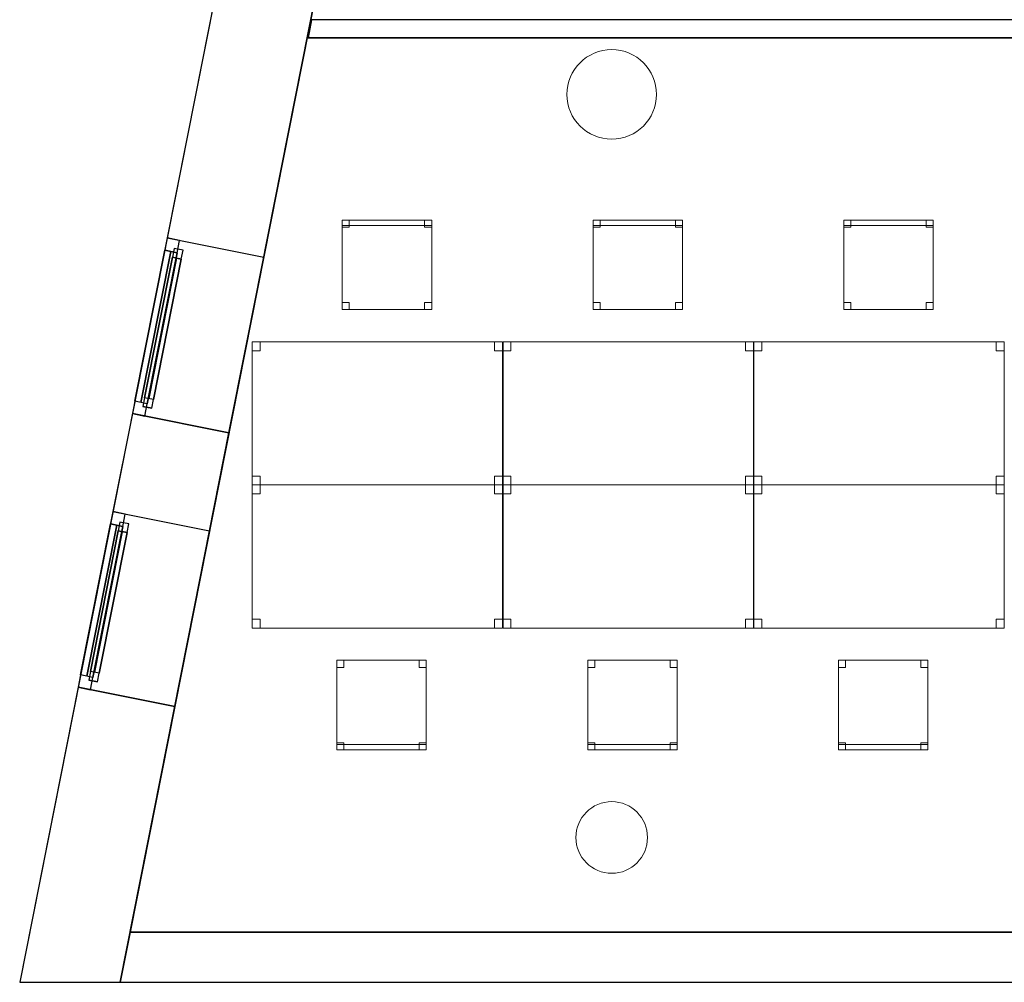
# Model space of a CAD drawing. Header units: metres. Extents: x 397.7 to 427.5, y 12.7 to 28.4.
# Tile 1 of 139: x 397.7 to 403.2, y 12.8 to 18.2. Entities that reach past the tile are written whole.
import ezdxf

# ---------------------------------------------------------------- set-up
doc = ezdxf.new("R2010")
doc.units = ezdxf.units.M
doc.layers.add('01_CARPINTERIA', color=5, linetype='Continuous', lineweight=25, true_color=0x0000ff)
doc.layers.add('01_SUELOS', color=7, linetype='Continuous', lineweight=25, true_color=0x007f00)
for name, color, linetype, lineweight in [('02_MOBILIARIO', 7, 'Continuous', 18), ('A-COLS-____-MCUT', 7, 'Continuous', 18), ('A-COLS-____-OTLN', 7, 'Continuous', 18), ('A-DETL-____-MBND', 7, 'Continuous', 18), ('A-GENM-____-OTLN', 7, 'Continuous', 18), ('A-WALL-____-MCUT', 7, 'Continuous', 25), ('A-WALL-____-OTLN', 7, 'Continuous', 25)]:
    doc.layers.add(name, color=color, linetype=linetype, lineweight=lineweight)

# ---------------------------------------------------------------- blocks, each defined once
blk = doc.blocks.new('Family - Mur P2-152758-05_CLI_AIGUA_P2')
at = {"layer": 'A-WALL-____-MCUT', "color": 253, "true_color": 0xaaaaaa}
for p, q in [((0.0555, 0.28), (0, 0)), ((25.4738, 0.28), (0.0555, 0.28)), ((0, 0), (25.4158, 0))]:
    blk.add_line(p, q, dxfattribs=at)
at = {"layer": 'A-WALL-____-OTLN', "color": 253, "true_color": 0xaaaaaa}
for p, q in [((0.0555, 0.28), (0, 0)), ((25.4738, 0.28), (0.0555, 0.28)), ((0, 0), (25.4158, 0))]:
    blk.add_line(p, q, dxfattribs=at)
at = {"layer": 'A-WALL-____-OTLN', "color": 253, "lineweight": 18, "true_color": 0xaaaaaa}
blk.add_line((0, 0), (25.4158, 0), dxfattribs=at)
blk = doc.blocks.new('Family - Taula 140X80_P2-152765-05_CLI_AIGUA_P2')
at = {"layer": 'A-DETL-____-MBND', "color": 253, "true_color": 0xaaaaaa}
for p, q in [((0, 0.7501), (0, 0.8001)), ((0, 0.8001), (0.0437, 0.8001)), ((0.0437, 0.8001), (0, 0.8001)), ((0, 0.8001), (0, 0.7501)), ((0, 0), (0, 0.8001)), ((0, 0.8001), (1.3973, 0.8001)), ((1.3973, 0.8001), (0, 0.8001)), ((0, 0.8001), (0, 0)), ((0.0437, 0.8001), (0.0437, 0.7501)), ((0.0437, 0.7501), (0.0437, 0.8001)), ((1.3536, 0.7501), (1.3536, 0.8001)), ((1.3536, 0.8001), (1.3973, 0.8001)), ((1.3973, 0.8001), (1.3536, 0.8001)), ((1.3536, 0.8001), (1.3536, 0.7501)), ((1.3973, 0.8001), (1.3973, 0)), ((1.3973, 0), (1.3973, 0.8001)), ((1.3973, 0.8001), (1.3973, 0.7501)), ((1.3973, 0.7501), (1.3973, 0.8001)), ((0.0437, 0.7501), (0, 0.7501)), ((0, 0.7501), (0.0437, 0.7501)), ((1.3973, 0.7501), (1.3536, 0.7501)), ((1.3536, 0.7501), (1.3973, 0.7501)), ((0, 0), (0, 0.05)), ((0, 0.05), (0.0437, 0.05)), ((0.0437, 0.05), (0, 0.05)), ((0, 0.05), (0, 0)), ((0.0437, 0), (0, 0)), ((0, 0), (0.0437, 0)), ((1.3973, 0), (0, 0)), ((0, 0), (1.3973, 0)), ((0.0437, 0.05), (0.0437, 0)), ((0.0437, 0), (0.0437, 0.05)), ((1.3536, 0), (1.3536, 0.05)), ((1.3536, 0.05), (1.3973, 0.05)), ((1.3973, 0.05), (1.3536, 0.05)), ((1.3536, 0.05), (1.3536, 0)), ((1.3973, 0), (1.3536, 0)), ((1.3536, 0), (1.3973, 0)), ((1.3973, 0.05), (1.3973, 0)), ((1.3973, 0), (1.3973, 0.05))]:
    blk.add_line(p, q, dxfattribs=at)
blk = doc.blocks.new('Family - Cadira d_Oficina_P2-152772-05_CLI_AIGUA_P2')
at = {"layer": 'A-DETL-____-MBND', "color": 253, "true_color": 0xaaaaaa}
for p, q in [((0, 0.47), (0, 0.5)), ((0, 0.5), (0.5, 0.5)), ((0.5, 0.5), (0, 0.5)), ((0, 0.5), (0, 0.47)), ((0, 0), (0, 0.5)), ((0, 0.5), (0.5, 0.5)), ((0.5, 0.5), (0, 0.5)), ((0, 0.5), (0, 0)), ((0, 0.46), (0, 0.5)), ((0, 0.5), (0.04, 0.5)), ((0.04, 0.5), (0, 0.5)), ((0, 0.5), (0, 0.46)), ((0.04, 0.5), (0.04, 0.46)), ((0.04, 0.46), (0.04, 0.5)), ((0.46, 0.46), (0.46, 0.5)), ((0.46, 0.5), (0.5, 0.5)), ((0.5, 0.5), (0.46, 0.5)), ((0.46, 0.5), (0.46, 0.46)), ((0.5, 0.5), (0.5, 0.46)), ((0.5, 0.46), (0.5, 0.5)), ((0.5, 0.5), (0.5, 0.47)), ((0.5, 0.47), (0.5, 0.5)), ((0.5, 0.5), (0.5, 0)), ((0.5, 0), (0.5, 0.5)), ((0.5, 0.47), (0, 0.47)), ((0, 0.47), (0.5, 0.47)), ((0.04, 0.46), (0, 0.46)), ((0, 0.46), (0.04, 0.46)), ((0.5, 0.46), (0.46, 0.46)), ((0.46, 0.46), (0.5, 0.46)), ((0, 0), (0, 0.04)), ((0, 0.04), (0.04, 0.04)), ((0.04, 0.04), (0, 0.04)), ((0, 0.04), (0, 0)), ((0.04, 0), (0, 0)), ((0, 0), (0.04, 0)), ((0.5, 0), (0, 0)), ((0.04, 0.04), (0.04, 0)), ((0.04, 0), (0.04, 0.04)), ((0.46, 0), (0.46, 0.04)), ((0.46, 0.04), (0.5, 0.04)), ((0.5, 0.04), (0.46, 0.04)), ((0.46, 0.04), (0.46, 0)), ((0.5, 0), (0.46, 0)), ((0.46, 0), (0.5, 0)), ((0.5, 0.04), (0.5, 0)), ((0.5, 0), (0.5, 0.04)), ((0, 0), (0.5, 0))]:
    blk.add_line(p, q, dxfattribs=at)
blk = doc.blocks.new('Family - LONDR55-XX_ZZ-ARQ-CAA-M3D-Londres55-152793-05_CLI_AIGUA_P2')
at = {"layer": '01_SUELOS', "color": 9, "true_color": 0xaad4aa}
for p, q in [((2.9616, 14.9476), (0, 0)), ((0, 0), (2.9616, 14.9476)), ((0, 0), (25.4191, 0)), ((25.4191, 0), (0, 0))]:
    blk.add_line(p, q, dxfattribs=at)
blk = doc.blocks.new('Family - Cadira d_Oficina_P2-152889-05_CLI_AIGUA_P2')
at = {"layer": 'A-DETL-____-MBND', "color": 253, "true_color": 0xaaaaaa}
for p, q in [((0, 0.46), (0, 0.5)), ((0, 0.5), (0.04, 0.5)), ((0.04, 0.5), (0, 0.5)), ((0, 0.5), (0, 0.46)), ((0, 0), (0, 0.5)), ((0, 0.5), (0.5, 0.5)), ((0.5, 0.5), (0, 0.5)), ((0, 0.5), (0, 0)), ((0, 0.47), (0, 0.5)), ((0, 0.5), (0.5, 0.5)), ((0.5, 0.5), (0, 0.5)), ((0, 0.5), (0, 0.47)), ((0.04, 0.5), (0.04, 0.46)), ((0.04, 0.46), (0.04, 0.5)), ((0.46, 0.46), (0.46, 0.5)), ((0.46, 0.5), (0.5, 0.5)), ((0.5, 0.5), (0.46, 0.5)), ((0.46, 0.5), (0.46, 0.46)), ((0.5, 0.5), (0.5, 0)), ((0.5, 0), (0.5, 0.5)), ((0.5, 0.5), (0.5, 0.47)), ((0.5, 0.47), (0.5, 0.5)), ((0.5, 0.5), (0.5, 0.46)), ((0.5, 0.46), (0.5, 0.5)), ((0.5, 0.47), (0, 0.47)), ((0, 0.47), (0.5, 0.47)), ((0.04, 0.46), (0, 0.46)), ((0, 0.46), (0.04, 0.46)), ((0.5, 0.46), (0.46, 0.46)), ((0.46, 0.46), (0.5, 0.46)), ((0, 0), (0, 0.04)), ((0, 0.04), (0.04, 0.04)), ((0.04, 0.04), (0, 0.04)), ((0, 0.04), (0, 0)), ((0.5, 0), (0, 0)), ((0.04, 0), (0, 0)), ((0, 0), (0.04, 0)), ((0.04, 0.04), (0.04, 0)), ((0.04, 0), (0.04, 0.04)), ((0.46, 0), (0.46, 0.04)), ((0.46, 0.04), (0.5, 0.04)), ((0.5, 0.04), (0.46, 0.04)), ((0.46, 0.04), (0.46, 0)), ((0.5, 0), (0.46, 0)), ((0.46, 0), (0.5, 0)), ((0.5, 0.04), (0.5, 0)), ((0.5, 0), (0.5, 0.04)), ((0, 0), (0.5, 0))]:
    blk.add_line(p, q, dxfattribs=at)
blk = doc.blocks.new('Family - Cadira d_Oficina_P2-152901-05_CLI_AIGUA_P2')
at = {"layer": 'A-DETL-____-MBND', "color": 253, "true_color": 0xaaaaaa}
for p, q in [((0, 0.5), (0.5, 0.5)), ((0, 0), (0, 0.5)), ((0.5, 0.5), (0, 0.5)), ((0, 0.5), (0, 0)), ((0, 0.46), (0, 0.5)), ((0, 0.5), (0.04, 0.5)), ((0.04, 0.5), (0, 0.5)), ((0, 0.5), (0, 0.46)), ((0.04, 0.5), (0.04, 0.46)), ((0.04, 0.46), (0.04, 0.5)), ((0.46, 0.46), (0.46, 0.5)), ((0.46, 0.5), (0.5, 0.5)), ((0.5, 0.5), (0.46, 0.5)), ((0.46, 0.5), (0.46, 0.46)), ((0.5, 0.5), (0.5, 0)), ((0.5, 0), (0.5, 0.5)), ((0.5, 0.5), (0.5, 0.46)), ((0.5, 0.46), (0.5, 0.5)), ((0.04, 0.46), (0, 0.46)), ((0, 0.46), (0.04, 0.46)), ((0.5, 0.46), (0.46, 0.46)), ((0.46, 0.46), (0.5, 0.46)), ((0, 0), (0, 0.04)), ((0, 0.04), (0.04, 0.04)), ((0.04, 0.04), (0, 0.04)), ((0, 0.04), (0, 0)), ((0, 0), (0, 0.03)), ((0, 0.03), (0.5, 0.03)), ((0.5, 0.03), (0, 0.03)), ((0, 0.03), (0, 0)), ((0, 0), (0.5, 0)), ((0.5, 0), (0, 0)), ((0, 0), (0.5, 0)), ((0.04, 0), (0, 0)), ((0, 0), (0.04, 0)), ((0.04, 0.04), (0.04, 0)), ((0.04, 0), (0.04, 0.04)), ((0.46, 0), (0.46, 0.04)), ((0.46, 0.04), (0.5, 0.04)), ((0.5, 0.04), (0.46, 0.04)), ((0.46, 0.04), (0.46, 0)), ((0.5, 0), (0.46, 0)), ((0.5, 0.04), (0.5, 0)), ((0.5, 0), (0.5, 0.04)), ((0.5, 0.03), (0.5, 0)), ((0.5, 0), (0.5, 0.03)), ((0.5, 0), (0, 0)), ((0.46, 0), (0.5, 0))]:
    blk.add_line(p, q, dxfattribs=at)
blk = doc.blocks.new('Family - Taula 140X80_P2-153002-05_CLI_AIGUA_P2')
at = {"layer": 'A-DETL-____-MBND', "color": 253, "true_color": 0xaaaaaa}
for p, q in [((0, 0), (0, 0.8001)), ((0, 0.8001), (1.3973, 0.8001)), ((1.3973, 0.8001), (0, 0.8001)), ((0, 0.8001), (0, 0)), ((0, 0.7501), (0, 0.8001)), ((0, 0.8001), (0.0437, 0.8001)), ((0.0437, 0.8001), (0, 0.8001)), ((0, 0.8001), (0, 0.7501)), ((0.0437, 0.8001), (0.0437, 0.7501)), ((0.0437, 0.7501), (0.0437, 0.8001)), ((1.3536, 0.7501), (1.3536, 0.8001)), ((1.3536, 0.8001), (1.3973, 0.8001)), ((1.3973, 0.8001), (1.3536, 0.8001)), ((1.3536, 0.8001), (1.3536, 0.7501)), ((1.3973, 0.8001), (1.3973, 0)), ((1.3973, 0), (1.3973, 0.8001)), ((1.3973, 0.8001), (1.3973, 0.7501)), ((1.3973, 0.7501), (1.3973, 0.8001)), ((0.0437, 0.7501), (0, 0.7501)), ((0, 0.7501), (0.0437, 0.7501)), ((1.3973, 0.7501), (1.3536, 0.7501)), ((1.3536, 0.7501), (1.3973, 0.7501)), ((0, 0), (0, 0.05)), ((0, 0.05), (0.0437, 0.05)), ((0.0437, 0.05), (0, 0.05)), ((0, 0.05), (0, 0)), ((0.0437, 0), (0, 0)), ((0, 0), (0.0437, 0)), ((1.3973, 0), (0, 0)), ((0, 0), (1.3973, 0)), ((0.0437, 0.05), (0.0437, 0)), ((0.0437, 0), (0.0437, 0.05)), ((1.3536, 0), (1.3536, 0.05)), ((1.3536, 0.05), (1.3973, 0.05)), ((1.3973, 0.05), (1.3536, 0.05)), ((1.3536, 0.05), (1.3536, 0)), ((1.3973, 0), (1.3536, 0)), ((1.3536, 0), (1.3973, 0)), ((1.3973, 0.05), (1.3973, 0)), ((1.3973, 0), (1.3973, 0.05))]:
    blk.add_line(p, q, dxfattribs=at)
blk = doc.blocks.new('Family - Pilar P2-153063-05_CLI_AIGUA_P2')
at = {"layer": 'A-COLS-____-MCUT', "color": 253, "true_color": 0xaaaaaa}
for start, end in [(360, 180), (180, 360)]:
    blk.add_arc((0.25, 0.25), 0.25, start, end, dxfattribs=at)
at = {"layer": 'A-COLS-____-OTLN', "color": 253, "true_color": 0xaaaaaa}
for start, end in [(360, 180), (180, 360)]:
    blk.add_arc((0.25, 0.25), 0.25, start, end, dxfattribs=at)
blk = doc.blocks.new('Family - Taula 140X80_P2-153103-05_CLI_AIGUA_P2')
at = {"layer": 'A-DETL-____-MBND', "color": 253, "true_color": 0xaaaaaa}
for p, q in [((0, 0.8001), (1.3973, 0.8001)), ((0, 0), (0, 0.8001)), ((1.3973, 0.8001), (0, 0.8001)), ((0, 0.8001), (0, 0)), ((0, 0.8001), (0.0437, 0.8001)), ((0, 0.7501), (0, 0.8001)), ((0.0437, 0.8001), (0, 0.8001)), ((0, 0.8001), (0, 0.7501)), ((0.0437, 0.8001), (0.0437, 0.7501)), ((0.0437, 0.7501), (0.0437, 0.8001)), ((1.3536, 0.8001), (1.3973, 0.8001)), ((1.3536, 0.7501), (1.3536, 0.8001)), ((1.3973, 0.8001), (1.3536, 0.8001)), ((1.3536, 0.8001), (1.3536, 0.7501)), ((1.3973, 0.8001), (1.3973, 0)), ((1.3973, 0), (1.3973, 0.8001)), ((1.3973, 0.8001), (1.3973, 0.7501)), ((1.3973, 0.7501), (1.3973, 0.8001)), ((0.0437, 0.7501), (0, 0.7501)), ((0, 0.7501), (0.0437, 0.7501)), ((1.3973, 0.7501), (1.3536, 0.7501)), ((1.3536, 0.7501), (1.3973, 0.7501)), ((0, 0.05), (0.0437, 0.05)), ((0, 0), (0, 0.05)), ((0.0437, 0.05), (0, 0.05)), ((0, 0.05), (0, 0)), ((0.0437, 0), (0, 0)), ((0, 0), (0.0437, 0)), ((0, 0), (1.3973, 0)), ((0.0437, 0.05), (0.0437, 0)), ((0.0437, 0), (0.0437, 0.05)), ((1.3536, 0.05), (1.3973, 0.05)), ((1.3536, 0), (1.3536, 0.05)), ((1.3973, 0.05), (1.3536, 0.05)), ((1.3536, 0.05), (1.3536, 0)), ((1.3973, 0), (1.3536, 0)), ((1.3536, 0), (1.3973, 0)), ((1.3973, 0.05), (1.3973, 0)), ((1.3973, 0), (1.3973, 0.05)), ((1.3973, 0), (0, 0))]:
    blk.add_line(p, q, dxfattribs=at)
blk = doc.blocks.new('Family - Cadira d_Oficina_P2-153107-05_CLI_AIGUA_P2')
at = {"layer": 'A-DETL-____-MBND', "color": 253, "true_color": 0xaaaaaa}
for p, q in [((0, 0.46), (0, 0.5)), ((0, 0.5), (0.04, 0.5)), ((0.04, 0.5), (0, 0.5)), ((0, 0.5), (0, 0.46)), ((0, 0.5), (0.5, 0.5)), ((0, 0), (0, 0.5)), ((0.5, 0.5), (0, 0.5)), ((0, 0.5), (0, 0)), ((0.04, 0.5), (0.04, 0.46)), ((0.04, 0.46), (0.04, 0.5)), ((0.46, 0.46), (0.46, 0.5)), ((0.46, 0.5), (0.5, 0.5)), ((0.5, 0.5), (0.46, 0.5)), ((0.46, 0.5), (0.46, 0.46)), ((0.5, 0.5), (0.5, 0.46)), ((0.5, 0.46), (0.5, 0.5)), ((0.5, 0.5), (0.5, 0)), ((0.5, 0), (0.5, 0.5)), ((0.04, 0.46), (0, 0.46)), ((0, 0.46), (0.04, 0.46)), ((0.5, 0.46), (0.46, 0.46)), ((0.46, 0.46), (0.5, 0.46)), ((0, 0), (0, 0.04)), ((0, 0.04), (0.04, 0.04)), ((0.04, 0.04), (0, 0.04)), ((0, 0.04), (0, 0)), ((0, 0), (0, 0.03)), ((0, 0.03), (0.5, 0.03)), ((0.5, 0.03), (0, 0.03)), ((0, 0.03), (0, 0)), ((0.5, 0), (0, 0)), ((0, 0), (0.5, 0)), ((0, 0), (0.5, 0)), ((0.04, 0), (0, 0)), ((0, 0), (0.04, 0)), ((0.04, 0.04), (0.04, 0)), ((0.04, 0), (0.04, 0.04)), ((0.46, 0), (0.46, 0.04)), ((0.46, 0.04), (0.5, 0.04)), ((0.5, 0.04), (0.46, 0.04)), ((0.46, 0.04), (0.46, 0)), ((0.5, 0), (0.46, 0)), ((0.5, 0.04), (0.5, 0)), ((0.5, 0), (0.5, 0.04)), ((0.5, 0.03), (0.5, 0)), ((0.5, 0), (0.5, 0.03)), ((0.5, 0), (0, 0)), ((0.46, 0), (0.5, 0))]:
    blk.add_line(p, q, dxfattribs=at)
blk = doc.blocks.new('Family - Pilar P2-153119-05_CLI_AIGUA_P2')
at = {"layer": 'A-COLS-____-MCUT', "color": 253, "true_color": 0xaaaaaa}
for start, end in [(360, 180), (180, 360)]:
    blk.add_arc((0.2, 0.2), 0.2, start, end, dxfattribs=at)
at = {"layer": 'A-COLS-____-OTLN', "color": 253, "true_color": 0xaaaaaa}
for start, end in [(360, 180), (180, 360)]:
    blk.add_arc((0.2, 0.2), 0.2, start, end, dxfattribs=at)
blk = doc.blocks.new('Family - Taula 140X80_P2-153150-05_CLI_AIGUA_P2')
at = {"layer": 'A-DETL-____-MBND', "color": 253, "true_color": 0xaaaaaa}
for p, q in [((0, 0.7501), (0, 0.8001)), ((0, 0.8001), (0.0437, 0.8001)), ((0.0437, 0.8001), (0, 0.8001)), ((0, 0.8001), (0, 0.7501)), ((0, 0), (0, 0.8001)), ((0, 0.8001), (1.3973, 0.8001)), ((1.3973, 0.8001), (0, 0.8001)), ((0, 0.8001), (0, 0)), ((0.0437, 0.8001), (0.0437, 0.7501)), ((0.0437, 0.7501), (0.0437, 0.8001)), ((1.3536, 0.7501), (1.3536, 0.8001)), ((1.3536, 0.8001), (1.3973, 0.8001)), ((1.3973, 0.8001), (1.3536, 0.8001)), ((1.3536, 0.8001), (1.3536, 0.7501)), ((1.3973, 0.8001), (1.3973, 0.7501)), ((1.3973, 0.7501), (1.3973, 0.8001)), ((1.3973, 0.8001), (1.3973, 0)), ((1.3973, 0), (1.3973, 0.8001)), ((0.0437, 0.7501), (0, 0.7501)), ((0, 0.7501), (0.0437, 0.7501)), ((1.3973, 0.7501), (1.3536, 0.7501)), ((1.3536, 0.7501), (1.3973, 0.7501)), ((0, 0), (0, 0.05)), ((0, 0.05), (0.0437, 0.05)), ((0.0437, 0.05), (0, 0.05)), ((0, 0.05), (0, 0)), ((0.0437, 0), (0, 0)), ((0, 0), (0.0437, 0)), ((1.3973, 0), (0, 0)), ((0, 0), (1.3973, 0)), ((0.0437, 0.05), (0.0437, 0)), ((0.0437, 0), (0.0437, 0.05)), ((1.3536, 0), (1.3536, 0.05)), ((1.3536, 0.05), (1.3973, 0.05)), ((1.3973, 0.05), (1.3536, 0.05)), ((1.3536, 0.05), (1.3536, 0)), ((1.3973, 0), (1.3536, 0)), ((1.3536, 0), (1.3973, 0)), ((1.3973, 0.05), (1.3973, 0)), ((1.3973, 0), (1.3973, 0.05))]:
    blk.add_line(p, q, dxfattribs=at)
blk = doc.blocks.new('Family - Taula 140X80_P2-153208-05_CLI_AIGUA_P2')
at = {"layer": 'A-DETL-____-MBND', "color": 253, "true_color": 0xaaaaaa}
for p, q in [((0, 0.8001), (0.0437, 0.8001)), ((0, 0.7501), (0, 0.8001)), ((0.0437, 0.8001), (0, 0.8001)), ((0, 0.8001), (0, 0.7501)), ((0, 0.8001), (1.3973, 0.8001)), ((0, 0), (0, 0.8001)), ((1.3973, 0.8001), (0, 0.8001)), ((0, 0.8001), (0, 0)), ((0.0437, 0.8001), (0.0437, 0.7501)), ((0.0437, 0.7501), (0.0437, 0.8001)), ((1.3536, 0.8001), (1.3973, 0.8001)), ((1.3536, 0.7501), (1.3536, 0.8001)), ((1.3973, 0.8001), (1.3536, 0.8001)), ((1.3536, 0.8001), (1.3536, 0.7501)), ((1.3973, 0.8001), (1.3973, 0.7501)), ((1.3973, 0.7501), (1.3973, 0.8001)), ((1.3973, 0.8001), (1.3973, 0)), ((1.3973, 0), (1.3973, 0.8001)), ((0.0437, 0.7501), (0, 0.7501)), ((0, 0.7501), (0.0437, 0.7501)), ((1.3973, 0.7501), (1.3536, 0.7501)), ((1.3536, 0.7501), (1.3973, 0.7501)), ((0, 0.05), (0.0437, 0.05)), ((0, 0), (0, 0.05)), ((0.0437, 0.05), (0, 0.05)), ((0, 0.05), (0, 0)), ((0.0437, 0), (0, 0)), ((0, 0), (0.0437, 0)), ((0, 0), (1.3973, 0)), ((0.0437, 0.05), (0.0437, 0)), ((0.0437, 0), (0.0437, 0.05)), ((1.3536, 0.05), (1.3973, 0.05)), ((1.3536, 0), (1.3536, 0.05)), ((1.3973, 0.05), (1.3536, 0.05)), ((1.3536, 0.05), (1.3536, 0)), ((1.3973, 0), (1.3536, 0)), ((1.3536, 0), (1.3973, 0)), ((1.3973, 0.05), (1.3973, 0)), ((1.3973, 0), (1.3973, 0.05)), ((1.3973, 0), (0, 0))]:
    blk.add_line(p, q, dxfattribs=at)
blk = doc.blocks.new('Family - Cadira d_Oficina_P2-153237-05_CLI_AIGUA_P2')
at = {"layer": 'A-DETL-____-MBND', "color": 253, "true_color": 0xaaaaaa}
for p, q in [((0, 0.5), (0.5, 0.5)), ((0, 0), (0, 0.5)), ((0.5, 0.5), (0, 0.5)), ((0, 0.5), (0, 0)), ((0, 0.46), (0, 0.5)), ((0, 0.5), (0.04, 0.5)), ((0.04, 0.5), (0, 0.5)), ((0, 0.5), (0, 0.46)), ((0.04, 0.5), (0.04, 0.46)), ((0.04, 0.46), (0.04, 0.5)), ((0.46, 0.46), (0.46, 0.5)), ((0.46, 0.5), (0.5, 0.5)), ((0.5, 0.5), (0.46, 0.5)), ((0.46, 0.5), (0.46, 0.46)), ((0.5, 0.5), (0.5, 0.46)), ((0.5, 0.46), (0.5, 0.5)), ((0.5, 0.5), (0.5, 0)), ((0.5, 0), (0.5, 0.5)), ((0.04, 0.46), (0, 0.46)), ((0, 0.46), (0.04, 0.46)), ((0.5, 0.46), (0.46, 0.46)), ((0.46, 0.46), (0.5, 0.46)), ((0, 0), (0, 0.04)), ((0, 0.04), (0.04, 0.04)), ((0.04, 0.04), (0, 0.04)), ((0, 0.04), (0, 0)), ((0, 0), (0, 0.03)), ((0, 0.03), (0.5, 0.03)), ((0.5, 0.03), (0, 0.03)), ((0, 0.03), (0, 0)), ((0.5, 0), (0, 0)), ((0, 0), (0.5, 0)), ((0, 0), (0.5, 0)), ((0.04, 0), (0, 0)), ((0, 0), (0.04, 0)), ((0.04, 0.04), (0.04, 0)), ((0.04, 0), (0.04, 0.04)), ((0.46, 0), (0.46, 0.04)), ((0.46, 0.04), (0.5, 0.04)), ((0.5, 0.04), (0.46, 0.04)), ((0.46, 0.04), (0.46, 0)), ((0.5, 0), (0.46, 0)), ((0.5, 0.04), (0.5, 0)), ((0.5, 0), (0.5, 0.04)), ((0.5, 0.03), (0.5, 0)), ((0.5, 0), (0.5, 0.03)), ((0.5, 0), (0, 0)), ((0.46, 0), (0.5, 0))]:
    blk.add_line(p, q, dxfattribs=at)
blk = doc.blocks.new('Forma directa - LONDR55-XX_ZZ-ARQ-CAA-M3D-Londres55-152687-05_CLI_AIGUA_P2')
at = {"layer": '01_CARPINTERIA', "color": 161, "true_color": 0xaaaaff}
for p, q in [((0.07, 0.07), (0, 0.07)), ((0, 0.07), (0, 0)), ((0.07, 0.07), (0, 0.07)), ((0, 0.07), (0, 0)), ((0.1, 0.1), (0.05, 0.1)), ((0.05, 0.1), (0.05, 0.05)), ((0.1, 0.1), (0.05, 0.1)), ((0.05, 0.1), (0.05, 0.05)), ((0.07, 0.07), (0.93, 0.07)), ((0.93, 0.07), (0.07, 0.07)), ((0.07, 0.07), (0.07, 0)), ((0.07, 0), (0.07, 0.07)), ((0.07, 0), (0.07, 0.07)), ((0.07, 0.07), (0.07, 0)), ((0.1, 0.05), (0.1, 0.1)), ((0.1, 0.1), (0.1, 0.05)), ((0.1, 0.1), (0.9, 0.1)), ((0.9, 0.1), (0.1, 0.1)), ((0.1, 0.1), (0.1, 0.05)), ((0.1, 0.05), (0.1, 0.1)), ((0.9, 0.075), (0.1, 0.075)), ((0.9, 0.075), (0.1, 0.075)), ((0.95, 0.1), (0.9, 0.1)), ((0.9, 0.1), (0.9, 0.05)), ((0.95, 0.1), (0.9, 0.1)), ((0.9, 0.1), (0.9, 0.05)), ((0.9, 0.1), (0.9, 0.05)), ((0.9, 0.1), (0.9, 0.05)), ((0.93, 0.07), (0.93, 0)), ((0.93, 0.07), (0.93, 0)), ((1, 0.07), (0.93, 0.07)), ((0.93, 0.07), (0.93, 0)), ((1, 0.07), (0.93, 0.07)), ((0.93, 0.07), (0.93, 0)), ((0.95, 0.05), (0.95, 0.1)), ((0.95, 0.1), (0.95, 0.05)), ((1, 0), (1, 0.07)), ((1, 0.07), (1, 0)), ((0, 0), (0.07, 0)), ((0, 0), (0.07, 0)), ((0.05, 0.05), (0.1, 0.05)), ((0.05, 0.05), (0.1, 0.05)), ((0.93, 0.035), (0.07, 0.035)), ((0.07, 0.035), (0.93, 0.035)), ((0.07, 0), (0.93, 0)), ((0.93, 0), (0.07, 0)), ((0.1, 0.05), (0.9, 0.05)), ((0.9, 0.05), (0.1, 0.05)), ((0.9, 0.05), (0.95, 0.05)), ((0.9, 0.05), (0.95, 0.05)), ((0.93, 0), (1, 0)), ((0.93, 0), (1, 0))]:
    blk.add_line(p, q, dxfattribs=at)
blk = doc.blocks.new('Forma directa - Finestra P2-153256-05_CLI_AIGUA_P2')
at = {"xscale": 1.00000002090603, "yscale": 1.00000002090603, "zscale": 1.00000002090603}
blk.add_blockref('Forma directa - LONDR55-XX_ZZ-ARQ-CAA-M3D-Londres55-152687-05_CLI_AIGUA_P2', (0, 0), dxfattribs=at)
blk = doc.blocks.new('Family - Taula 140X80_P2-153265-05_CLI_AIGUA_P2')
at = {"layer": 'A-DETL-____-MBND', "color": 253, "true_color": 0xaaaaaa}
for p, q in [((0, 0.8001), (1.3973, 0.8001)), ((0, 0), (0, 0.8001)), ((1.3973, 0.8001), (0, 0.8001)), ((0, 0.8001), (0, 0)), ((0, 0.8001), (0.0437, 0.8001)), ((0, 0.7501), (0, 0.8001)), ((0.0437, 0.8001), (0, 0.8001)), ((0, 0.8001), (0, 0.7501)), ((0.0437, 0.8001), (0.0437, 0.7501)), ((0.0437, 0.7501), (0.0437, 0.8001)), ((1.3536, 0.8001), (1.3973, 0.8001)), ((1.3536, 0.7501), (1.3536, 0.8001)), ((1.3973, 0.8001), (1.3536, 0.8001)), ((1.3536, 0.8001), (1.3536, 0.7501)), ((1.3973, 0.8001), (1.3973, 0)), ((1.3973, 0), (1.3973, 0.8001)), ((1.3973, 0.8001), (1.3973, 0.7501)), ((1.3973, 0.7501), (1.3973, 0.8001)), ((0.0437, 0.7501), (0, 0.7501)), ((0, 0.7501), (0.0437, 0.7501)), ((1.3973, 0.7501), (1.3536, 0.7501)), ((1.3536, 0.7501), (1.3973, 0.7501)), ((0, 0.05), (0.0437, 0.05)), ((0, 0), (0, 0.05)), ((0.0437, 0.05), (0, 0.05)), ((0, 0.05), (0, 0)), ((0, 0), (1.3973, 0)), ((0.0437, 0), (0, 0)), ((0, 0), (0.0437, 0)), ((0.0437, 0.05), (0.0437, 0)), ((0.0437, 0), (0.0437, 0.05)), ((1.3536, 0.05), (1.3973, 0.05)), ((1.3536, 0), (1.3536, 0.05)), ((1.3973, 0.05), (1.3536, 0.05)), ((1.3536, 0.05), (1.3536, 0)), ((1.3973, 0), (1.3536, 0)), ((1.3536, 0), (1.3973, 0)), ((1.3973, 0.05), (1.3973, 0)), ((1.3973, 0), (1.3973, 0.05)), ((1.3973, 0), (0, 0))]:
    blk.add_line(p, q, dxfattribs=at)
blk = doc.blocks.new('Forma directa - Finestra P2-153275-05_CLI_AIGUA_P2')
at = {"xscale": 1.00000002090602, "yscale": 1.00000002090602, "zscale": 1.00000002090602}
blk.add_blockref('Forma directa - LONDR55-XX_ZZ-ARQ-CAA-M3D-Londres55-152687-05_CLI_AIGUA_P2', (0, 0), dxfattribs=at)
blk = doc.blocks.new('Family - Cadira d_Oficina_P2-153293-05_CLI_AIGUA_P2')
at = {"layer": 'A-DETL-____-MBND', "color": 253, "true_color": 0xaaaaaa}
for p, q in [((0, 0), (0, 0.5)), ((0, 0.5), (0.5, 0.5)), ((0.5, 0.5), (0, 0.5)), ((0, 0.5), (0, 0)), ((0, 0.46), (0, 0.5)), ((0, 0.5), (0.04, 0.5)), ((0.04, 0.5), (0, 0.5)), ((0, 0.5), (0, 0.46)), ((0, 0.47), (0, 0.5)), ((0, 0.5), (0.5, 0.5)), ((0.5, 0.5), (0, 0.5)), ((0, 0.5), (0, 0.47)), ((0.04, 0.5), (0.04, 0.46)), ((0.04, 0.46), (0.04, 0.5)), ((0.46, 0.46), (0.46, 0.5)), ((0.46, 0.5), (0.5, 0.5)), ((0.5, 0.5), (0.46, 0.5)), ((0.46, 0.5), (0.46, 0.46)), ((0.5, 0.5), (0.5, 0)), ((0.5, 0), (0.5, 0.5)), ((0.5, 0.5), (0.5, 0.46)), ((0.5, 0.46), (0.5, 0.5)), ((0.5, 0.5), (0.5, 0.47)), ((0.5, 0.47), (0.5, 0.5)), ((0.5, 0.47), (0, 0.47)), ((0, 0.47), (0.5, 0.47)), ((0.04, 0.46), (0, 0.46)), ((0, 0.46), (0.04, 0.46)), ((0.5, 0.46), (0.46, 0.46)), ((0.46, 0.46), (0.5, 0.46)), ((0, 0), (0, 0.04)), ((0, 0.04), (0.04, 0.04)), ((0.04, 0.04), (0, 0.04)), ((0, 0.04), (0, 0)), ((0.5, 0), (0, 0)), ((0.04, 0), (0, 0)), ((0, 0), (0.04, 0)), ((0.04, 0.04), (0.04, 0)), ((0.04, 0), (0.04, 0.04)), ((0.46, 0), (0.46, 0.04)), ((0.46, 0.04), (0.5, 0.04)), ((0.5, 0.04), (0.46, 0.04)), ((0.46, 0.04), (0.46, 0)), ((0.5, 0), (0.46, 0)), ((0.46, 0), (0.5, 0)), ((0.5, 0.04), (0.5, 0)), ((0.5, 0), (0.5, 0.04)), ((0, 0), (0.5, 0))]:
    blk.add_line(p, q, dxfattribs=at)
blk = doc.blocks.new('Family - Façana nord-oest P2-153299-05_CLI_AIGUA_P2')
at = {"layer": 'A-WALL-____-MCUT', "color": 253, "true_color": 0xaaaaaa}
for p, q in [((11.449, 0.55), (9.8597, 0.55)), ((11.449, 0), (11.449, 0.55)), ((12.449, 0.55), (12.449, 0)), ((13.0068, 0.55), (12.449, 0.55)), ((13.0068, 0), (13.0068, 0.55)), ((14.0068, 0.55), (14.0068, 0)), ((15.5778, 0.55), (14.0068, 0.55)), ((15.6868, 0), (15.5778, 0.55)), ((9.8597, 0), (11.449, 0)), ((12.449, 0), (13.0068, 0)), ((14.0068, 0), (15.6868, 0))]:
    blk.add_line(p, q, dxfattribs=at)
at = {"layer": 'A-WALL-____-OTLN', "color": 253, "true_color": 0xaaaaaa}
for p, q in [((15.5778, 0.55), (-0.109, 0.55)), ((11.449, 0), (11.449, 0.55)), ((12.449, 0.55), (11.449, 0.55)), ((12.449, 0), (12.449, 0.55)), ((13.0068, 0), (13.0068, 0.55)), ((14.0068, 0.55), (13.0068, 0.55)), ((14.0068, 0), (14.0068, 0.55)), ((15.6868, 0), (15.5778, 0.55)), ((0, 0), (15.6868, 0)), ((11.449, 0), (12.449, 0)), ((13.0068, 0), (14.0068, 0))]:
    blk.add_line(p, q, dxfattribs=at)
at = {"layer": 'A-WALL-____-OTLN', "color": 253, "lineweight": 18, "true_color": 0xaaaaaa}
blk.add_line((0, 0), (15.6868, 0), dxfattribs=at)
blk = doc.blocks.new('Family - Vano finestra P2-153303-05_CLI_AIGUA_P2')
at = {"layer": 'A-GENM-____-OTLN', "color": 253, "true_color": 0xaaaaaa}
for p, q in [((398.5046, 16.9976), (398.3102, 16.0166)), ((398.3102, 16.0166), (398.5046, 16.9976)), ((399.0441, 16.8907), (398.5046, 16.9976)), ((399.0441, 16.8907), (398.5046, 16.9976)), ((398.8498, 15.9098), (399.0441, 16.8907)), ((399.0441, 16.8907), (398.8498, 15.9098)), ((398.3102, 16.0166), (398.8498, 15.9098)), ((398.8498, 15.9098), (398.3102, 16.0166))]:
    blk.add_line(p, q, dxfattribs=at)
blk = doc.blocks.new('Family - Vano finestra P2-153309-05_CLI_AIGUA_P2')
at = {"layer": 'A-GENM-____-OTLN', "color": 253, "true_color": 0xaaaaaa}
for p, q in [((398.2018, 15.4694), (398.0075, 14.4885)), ((398.0075, 14.4885), (398.2018, 15.4694)), ((398.7413, 15.3625), (398.2018, 15.4694)), ((398.7413, 15.3625), (398.2018, 15.4694)), ((398.547, 14.3816), (398.7413, 15.3625)), ((398.7413, 15.3625), (398.547, 14.3816)), ((398.0075, 14.4885), (398.547, 14.3816)), ((398.547, 14.3816), (398.0075, 14.4885))]:
    blk.add_line(p, q, dxfattribs=at)
blk = doc.blocks.new('Family - Evans P2-153319-05_CLI_AIGUA_P2')
at = {"layer": 'A-WALL-____-MCUT', "color": 253, "true_color": 0xaaaaaa}
for p, q in [((0.0198, 0.1), (0, 0)), ((5.0899, 0.1), (0.0198, 0.1)), ((0, 0), (5.0899, 0))]:
    blk.add_line(p, q, dxfattribs=at)
at = {"layer": 'A-WALL-____-OTLN', "color": 253, "true_color": 0xaaaaaa}
for p, q in [((0, 0), (0.0198, 0.1)), ((5.0899, 0.1), (0.0198, 0.1)), ((5.0899, 0), (0, 0))]:
    blk.add_line(p, q, dxfattribs=at)
at = {"layer": 'A-WALL-____-OTLN', "color": 253, "lineweight": 18, "true_color": 0xaaaaaa}
blk.add_line((0, 0), (14.3056, 0), dxfattribs=at)
blk = doc.blocks.new('LONDR55-XX_ZZ-ARQ-CAA-M3D-Londres55_ifc-1-05_CLI_AIGUA_P2')
at = {"layer": '01_CARPINTERIA', "color": 253, "lineweight": 18, "true_color": 0xaaaaaa}
for name, p, rotation in [('Forma directa - Finestra P2-153275-05_CLI_AIGUA_P2', (398.5046, 16.9976), 258.793101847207), ('Forma directa - Finestra P2-153256-05_CLI_AIGUA_P2', (398.2018, 15.4694), 258.7931018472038)]:
    blk.add_blockref(name, p, dxfattribs=dict(at, rotation=rotation))
at = {"layer": '01_SUELOS', "color": 253, "lineweight": 18, "true_color": 0xaaaaaa}
blk.add_blockref('Family - LONDR55-XX_ZZ-ARQ-CAA-M3D-Londres55-152793-05_CLI_AIGUA_P2', (398.2971, 13.1206), dxfattribs=at)
at = {"layer": '02_MOBILIARIO', "color": 253, "lineweight": 18, "true_color": 0xaaaaaa}
for name, p in [('Family - Cadira d_Oficina_P2-152889-05_CLI_AIGUA_P2', (399.4817, 16.5972)), ('Family - Cadira d_Oficina_P2-152772-05_CLI_AIGUA_P2', (400.8829, 16.5972)), ('Family - Cadira d_Oficina_P2-153293-05_CLI_AIGUA_P2', (402.2829, 16.5972)), ('Family - Taula 140X80_P2-153265-05_CLI_AIGUA_P2', (398.9797, 15.618)), ('Family - Taula 140X80_P2-153103-05_CLI_AIGUA_P2', (400.3809, 15.618)), ('Family - Taula 140X80_P2-153208-05_CLI_AIGUA_P2', (401.7809, 15.618)), ('Family - Taula 140X80_P2-153002-05_CLI_AIGUA_P2', (398.9797, 14.818)), ('Family - Taula 140X80_P2-153150-05_CLI_AIGUA_P2', (400.3809, 14.818)), ('Family - Taula 140X80_P2-152765-05_CLI_AIGUA_P2', (401.7809, 14.818)), ('Family - Cadira d_Oficina_P2-153107-05_CLI_AIGUA_P2', (399.4517, 14.1389)), ('Family - Cadira d_Oficina_P2-152901-05_CLI_AIGUA_P2', (400.8529, 14.1389)), ('Family - Cadira d_Oficina_P2-153237-05_CLI_AIGUA_P2', (402.2529, 14.1389))]:
    blk.add_blockref(name, p, dxfattribs=at)
at = {"layer": 'A-COLS-____-OTLN', "color": 253, "lineweight": 18, "true_color": 0xaaaaaa}
for name, p in [('Family - Pilar P2-153063-05_CLI_AIGUA_P2', (400.737, 17.5495)), ('Family - Pilar P2-153119-05_CLI_AIGUA_P2', (400.787, 13.4495))]:
    blk.add_blockref(name, p, dxfattribs=at)
at = {"layer": 'A-GENM-____-OTLN', "color": 253, "lineweight": 18, "true_color": 0xaaaaaa}
for name in ['Family - Vano finestra P2-153303-05_CLI_AIGUA_P2', 'Family - Vano finestra P2-153309-05_CLI_AIGUA_P2']:
    blk.add_blockref(name, (0, 0), dxfattribs=at)
at = {"layer": 'A-WALL-____-OTLN', "color": 253, "lineweight": 18, "true_color": 0xaaaaaa, "rotation": 258.7931018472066}
blk.add_blockref('Family - Façana nord-oest P2-153299-05_CLI_AIGUA_P2', (400.7297, 28.2282), dxfattribs=at)
at = {"layer": 'A-WALL-____-OTLN', "color": 253, "lineweight": 18, "true_color": 0xaaaaaa}
for name, p in [('Family - Evans P2-153319-05_CLI_AIGUA_P2', (399.2915, 18.1155)), ('Family - Mur P2-152758-05_CLI_AIGUA_P2', (398.2417, 12.8406))]:
    blk.add_blockref(name, p, dxfattribs=at)

msp = doc.modelspace()

# ---------------------------------------------------------------- block references
at = {"lineweight": 5}
msp.add_blockref('LONDR55-XX_ZZ-ARQ-CAA-M3D-Londres55_ifc-1-05_CLI_AIGUA_P2', (0, 0), dxfattribs=at)

doc.saveas('drawing.dxf')
